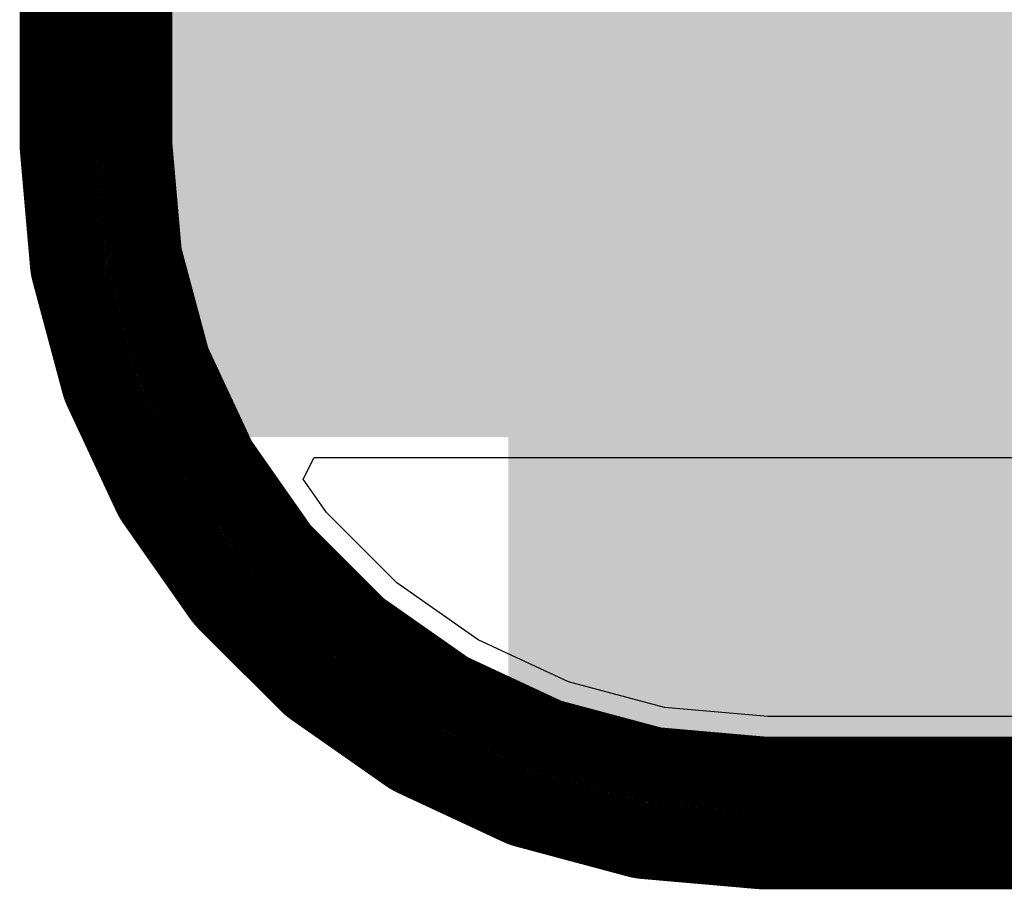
# Model space of a CAD drawing. Header units: millimetres. Extents: x 9.4 to 105.2, y 7.6 to 67.1.
# Tile 1 of 152: x 9.4 to 14.5, y 8 to 12.6. Entities that reach past the tile are written whole.
import ezdxf

# ---------------------------------------------------------------- set-up
doc = ezdxf.new("R2010")
doc.units = ezdxf.units.MM
for name, color, linetype in [('BottomLayer', 5, 'Continuous'), ('KeepOutLayer', 6, 'Continuous'), ('Mechanical4', 56, 'Continuous'), ('TopLayer', 1, 'Continuous')]:
    doc.layers.add(name, color=color, linetype=linetype)

msp = doc.modelspace()

# ---------------------------------------------------------------- hatches: boundary and pattern name
at = {"layer": 'BottomLayer'}
msp.add_hatch(color=5, dxfattribs=at).paths.add_polyline_path([(10.2867968, 10.414), (18.669, 10.414), (18.669, 61.9242348), (10.2867968, 61.9242348)])
at = {"layer": 'TopLayer'}
for points in [[(9.779, 11.049), (19.939, 11.049), (19.939, 35.81399999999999), (9.779, 35.81399999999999)], [(11.938, 8.636000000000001), (20.701, 8.636000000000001), (20.701, 11.811), (11.938, 11.811)]]:
    msp.add_hatch(color=1, dxfattribs=at).paths.add_polyline_path(points)

# ---------------------------------------------------------------- linework, layer by layer
at = {"layer": 'BottomLayer'}
for p, q in [((10.86274434, 10.1931089), (10.92138532, 10.30576044)), ((10.92138532, 10.30576044), (18.669, 10.30576044)), ((10.98487516, 10.0186871), (10.86274434, 10.1931089)), ((11.35369586, 9.649863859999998), (10.98487516, 10.0186871)), ((11.7809264, 9.350712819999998), (11.35369586, 9.649863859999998)), ((12.25362294, 9.13029162), (11.7809264, 9.350712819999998)), ((12.7574421, 8.99529316), (12.25362294, 9.13029162)), ((13.2990971, 8.947904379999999), (12.7574421, 8.99529316)), ((82.04608685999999, 8.947904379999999), (13.2990971, 8.947904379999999))]:
    msp.add_line(p, q, dxfattribs=at)
at = {"layer": 'KeepOutLayer'}
for points, const_width in [([(9.57698872, 11.94200304), (9.57698872, 63.24200203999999)], 0.3999992), ([(9.97703872, 11.95072794), (9.97703872, 63.22779581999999)], 0.3999992), ([(9.676988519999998, 11.94200304), (9.676988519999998, 63.24200203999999)], 0.1999996), ([(9.877038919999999, 11.94636676), (9.877038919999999, 63.23489766)], 0.1999996), ([(9.97703872, 11.95072794), (10.02792762, 11.36910604)], 0.3999992), ([(9.57775072, 11.92456848), (9.577798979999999, 11.92402746)], 0.3999992), ([(9.577798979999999, 11.92402746), (9.6308799, 11.3173383)], 0.3999992), ([(9.677369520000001, 11.93328576), (9.67739492, 11.9329962)], 0.1999996), ([(9.67739492, 11.9329962), (9.73052156, 11.32580412)], 0.1999996), ([(9.877038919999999, 11.94636676), (9.929073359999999, 11.35166894)], 0.1999996), ([(10.02792762, 11.36910604), (10.17676908, 10.81360042)], 0.3999992), ([(9.6308799, 11.3173383), (9.63092816, 11.31679982)], 0.3999992), ([(9.636980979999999, 11.28246664), (9.79487754, 10.69316378)], 0.3999992), ([(9.73052156, 11.32580412), (9.73054696, 11.3255171)], 0.1999996), ([(9.733574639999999, 11.3083467), (9.733663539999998, 11.3080165)], 0.1999996), ([(9.733663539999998, 11.3080165), (9.8913823, 10.71937404)], 0.1999996), ([(9.929073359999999, 11.35166894), (10.08243856, 10.77927232)], 0.1999996), ([(10.17676908, 10.81360042), (10.41981406, 10.2923975)], 0.3999992), ([(9.80680538, 10.66039524), (9.80704922, 10.65987454)], 0.3999992), ([(9.80704922, 10.65987454), (10.06440202, 10.10798842)], 0.3999992), ([(10.08243856, 10.77927232), (10.3328851, 10.24220202)], 0.1999996), ([(9.8913823, 10.71937404), (9.8914712, 10.71904384)], 0.1999996), ([(9.897435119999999, 10.7026583), (9.897582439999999, 10.70234334)], 0.1999996), ([(9.897582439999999, 10.70234334), (10.15512828, 10.15004574)], 0.1999996), ([(10.41981406, 10.2923975), (10.74966608, 9.82131894)], 0.3999992), ([(10.3328851, 10.24220202), (10.67277012, 9.75679278)], 0.1999996), ([(10.06440202, 10.10798842), (10.06464586, 10.10746518)], 0.3999992), ([(10.08207788, 10.0772722), (10.08237506, 10.07684802)], 0.3999992), ([(10.08237506, 10.07684802), (10.43171142, 9.577943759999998)], 0.3999992), ([(10.15512828, 10.15004574), (10.1552756, 10.14972824)], 0.1999996), ([(10.16399288, 10.13463048), (10.16425958, 10.13424948)], 0.1999996), ([(10.16425958, 10.13424948), (10.5136569, 9.63525378)], 0.1999996), ([(10.74966608, 9.82131894), (11.15633024, 9.41465478)], 0.3999992), ([(10.67277012, 9.75679278), (11.09180408, 9.33775882)], 0.1999996), ([(10.43171142, 9.577943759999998), (10.4320086, 9.57751704)], 0.3999992), ([(10.45441902, 9.550806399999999), (10.8858177, 9.11940772)], 0.3999992), ([(10.5136569, 9.63525378), (10.5139236, 9.634875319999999)], 0.1999996), ([(10.52513008, 9.62151746), (10.95652876, 9.19011878)], 0.1999996), ([(11.15633024, 9.41465478), (11.62740118, 9.0848053)], 0.3999992), ([(11.09180408, 9.33775882), (11.57721332, 8.997871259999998)], 0.1999996), ([(10.91252834, 9.0969973), (10.91295506, 9.09670012)], 0.3999992), ([(10.91295506, 9.09670012), (11.41185678, 8.747361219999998)], 0.3999992), ([(10.96988662, 9.178912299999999), (10.97026508, 9.17864814)], 0.1999996), ([(10.97026508, 9.17864814), (11.46926078, 8.82924574)], 0.1999996), ([(11.62740118, 9.0848053), (12.1486168, 8.841760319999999)], 0.3999992), ([(11.57721332, 8.997871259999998), (12.11428616, 8.747429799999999)], 0.1999996), ([(12.1486168, 8.841760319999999), (12.70412242, 8.692911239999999)], 0.3999992), ([(11.41185678, 8.747361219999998), (11.4122835, 8.74706404)], 0.3999992), ([(11.44247902, 8.72962948), (11.99541162, 8.471794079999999)], 0.3999992), ([(11.46926078, 8.82924574), (11.46964178, 8.82897904)], 0.1999996), ([(11.48473954, 8.82026176), (11.48505704, 8.82011444)], 0.1999996), ([(11.48505704, 8.82011444), (12.03735718, 8.56257368)], 0.1999996), ([(12.70412242, 8.692911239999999), (13.28573416, 8.64202742)], 0.3999992), ([(12.11428616, 8.747429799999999), (12.68668024, 8.59405698)], 0.1999996), ([(13.28573416, 8.64202742), (101.26829124, 8.64202742)], 0.3999992), ([(12.68668024, 8.59405698), (13.28137298, 8.542027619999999)], 0.1999996), ([(12.02817508, 8.45986878), (12.6174754, 8.3019646)], 0.3999992), ([(12.03735718, 8.56257368), (12.03767214, 8.56242636)], 0.1999996), ([(12.05405768, 8.55646244), (12.05438788, 8.55637354)], 0.1999996), ([(12.05438788, 8.55637354), (12.6430278, 8.39864716)], 0.1999996), ([(13.28137298, 8.542027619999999), (101.27265242, 8.542027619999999)], 0.1999996), ([(12.65181366, 8.295911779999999), (12.65242834, 8.29585844)], 0.3999992), ([(12.65242834, 8.29585844), (13.25896256, 8.24279276)], 0.3999992), ([(12.6430278, 8.39864716), (12.643358, 8.39855826)], 0.1999996), ([(12.6605284, 8.395530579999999), (12.66081542, 8.395505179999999)], 0.1999996), ([(12.66081542, 8.395505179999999), (13.2680075, 8.34238362)], 0.1999996), ([(13.25896256, 8.24279276), (13.25957978, 8.24273942)], 0.3999992), ([(13.2770118, 8.24197742), (101.2770136, 8.24197742)], 0.3999992), ([(13.2680075, 8.34238362), (13.26829452, 8.34235822)], 0.1999996), ([(13.2770118, 8.34197722), (101.2770136, 8.34197722)], 0.1999996)]:
    msp.add_lwpolyline(points, dxfattribs=dict(at, const_width=const_width))
for points, const_width in [([(9.476988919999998, 11.94200304, 1), (9.676988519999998, 11.94200304, 1)], 0.1999996), ([(9.476988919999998, 11.94200304, 1), (9.676988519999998, 11.94200304, 1)], 0.1999996), ([(9.476988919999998, 11.94200304, 1), (9.676988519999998, 11.94200304, 1)], 0.1999996), ([(9.877038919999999, 11.95072794, 1), (10.07703852, 11.95072794, 1)], 0.1999996), ([(9.877038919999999, 11.95072794, 1), (10.07703852, 11.95072794, 1)], 0.1999996), ([(9.47775092, 11.92456848, 1), (9.67775052, 11.92456848, 1)], 0.1999996), ([(9.47775092, 11.92456848, 1), (9.67775052, 11.92456848, 1)], 0.1999996), ([(9.47779918, 11.92402746, 1), (9.67779878, 11.92402746, 1)], 0.1999996), ([(9.47779918, 11.92402746, 1), (9.67779878, 11.92402746, 1)], 0.1999996), ([(9.47779918, 11.92402746, 1), (9.67779878, 11.92402746, 1)], 0.1999996), ([(9.626988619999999, 11.94200304, 1), (9.72698842, 11.94200304, 1)], 0.0999998), ([(9.62736962, 11.93328576, 1), (9.72736942, 11.93328576, 1)], 0.0999998), ([(9.62739502, 11.9329962, 1), (9.727394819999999, 11.9329962, 1)], 0.0999998), ([(9.62739502, 11.9329962, 1), (9.727394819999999, 11.9329962, 1)], 0.0999998), ([(9.827039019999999, 11.94636676, 1), (9.92703882, 11.94636676, 1)], 0.0999998), ([(9.827039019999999, 11.94636676, 1), (9.92703882, 11.94636676, 1)], 0.0999998), ([(9.92792782, 11.36910604, 1), (10.12792742, 11.36910604, 1)], 0.1999996), ([(9.92792782, 11.36910604, 1), (10.12792742, 11.36910604, 1)], 0.1999996), ([(9.5308801, 11.3173383, 1), (9.7308797, 11.3173383, 1)], 0.1999996), ([(9.5308801, 11.3173383, 1), (9.7308797, 11.3173383, 1)], 0.1999996), ([(9.5308801, 11.3173383, 1), (9.7308797, 11.3173383, 1)], 0.1999996), ([(9.530928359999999, 11.31679982, 1), (9.730927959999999, 11.31679982, 1)], 0.1999996), ([(9.530928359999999, 11.31679982, 1), (9.730927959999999, 11.31679982, 1)], 0.1999996), ([(9.53698118, 11.28246664, 1), (9.73698078, 11.28246664, 1)], 0.1999996), ([(9.53698118, 11.28246664, 1), (9.73698078, 11.28246664, 1)], 0.1999996), ([(9.53698118, 11.28246664, 1), (9.73698078, 11.28246664, 1)], 0.1999996), ([(9.680521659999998, 11.32580412, 1), (9.78052146, 11.32580412, 1)], 0.0999998), ([(9.680521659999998, 11.32580412, 1), (9.78052146, 11.32580412, 1)], 0.0999998), ([(9.68054706, 11.3255171, 1), (9.78054686, 11.3255171, 1)], 0.0999998), ([(9.68357474, 11.3083467, 1), (9.78357454, 11.3083467, 1)], 0.0999998), ([(9.683663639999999, 11.3080165, 1), (9.78366344, 11.3080165, 1)], 0.0999998), ([(9.683663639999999, 11.3080165, 1), (9.78366344, 11.3080165, 1)], 0.0999998), ([(9.879073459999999, 11.35166894, 1), (9.979073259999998, 11.35166894, 1)], 0.0999998), ([(9.879073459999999, 11.35166894, 1), (9.979073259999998, 11.35166894, 1)], 0.0999998), ([(10.07676928, 10.81360042, 1), (10.27676888, 10.81360042, 1)], 0.1999996), ([(10.07676928, 10.81360042, 1), (10.27676888, 10.81360042, 1)], 0.1999996), ([(9.694877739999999, 10.69316378, 1), (9.89487734, 10.69316378, 1)], 0.1999996), ([(9.694877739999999, 10.69316378, 1), (9.89487734, 10.69316378, 1)], 0.1999996), ([(9.694877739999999, 10.69316378, 1), (9.89487734, 10.69316378, 1)], 0.1999996), ([(9.70680558, 10.66039524, 1), (9.90680518, 10.66039524, 1)], 0.1999996), ([(9.70680558, 10.66039524, 1), (9.90680518, 10.66039524, 1)], 0.1999996), ([(9.707049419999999, 10.65987454, 1), (9.907049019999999, 10.65987454, 1)], 0.1999996), ([(9.707049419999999, 10.65987454, 1), (9.907049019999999, 10.65987454, 1)], 0.1999996), ([(9.707049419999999, 10.65987454, 1), (9.907049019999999, 10.65987454, 1)], 0.1999996), ([(10.03243866, 10.77927232, 1), (10.13243846, 10.77927232, 1)], 0.0999998), ([(10.03243866, 10.77927232, 1), (10.13243846, 10.77927232, 1)], 0.0999998), ([(9.8413824, 10.71937404, 1), (9.9413822, 10.71937404, 1)], 0.0999998), ([(9.8413824, 10.71937404, 1), (9.9413822, 10.71937404, 1)], 0.0999998), ([(9.8414713, 10.71904384, 1), (9.9414711, 10.71904384, 1)], 0.0999998), ([(9.84743522, 10.7026583, 1), (9.94743502, 10.7026583, 1)], 0.0999998), ([(9.84758254, 10.70234334, 1), (9.94758234, 10.70234334, 1)], 0.0999998), ([(9.84758254, 10.70234334, 1), (9.94758234, 10.70234334, 1)], 0.0999998), ([(10.31981426, 10.2923975, 1), (10.51981386, 10.2923975, 1)], 0.1999996), ([(10.31981426, 10.2923975, 1), (10.51981386, 10.2923975, 1)], 0.1999996), ([(10.2828852, 10.24220202, 1), (10.382885, 10.24220202, 1)], 0.0999998), ([(10.2828852, 10.24220202, 1), (10.382885, 10.24220202, 1)], 0.0999998), ([(9.96440222, 10.10798842, 1), (10.16440182, 10.10798842, 1)], 0.1999996), ([(9.96440222, 10.10798842, 1), (10.16440182, 10.10798842, 1)], 0.1999996), ([(9.96440222, 10.10798842, 1), (10.16440182, 10.10798842, 1)], 0.1999996), ([(9.96464606, 10.10746518, 1), (10.16464566, 10.10746518, 1)], 0.1999996), ([(9.96464606, 10.10746518, 1), (10.16464566, 10.10746518, 1)], 0.1999996), ([(9.982078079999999, 10.0772722, 1), (10.18207768, 10.0772722, 1)], 0.1999996), ([(9.982078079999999, 10.0772722, 1), (10.18207768, 10.0772722, 1)], 0.1999996), ([(9.98237526, 10.07684802, 1), (10.18237486, 10.07684802, 1)], 0.1999996), ([(9.98237526, 10.07684802, 1), (10.18237486, 10.07684802, 1)], 0.1999996), ([(9.98237526, 10.07684802, 1), (10.18237486, 10.07684802, 1)], 0.1999996), ([(10.10512838, 10.15004574, 1), (10.20512818, 10.15004574, 1)], 0.0999998), ([(10.10512838, 10.15004574, 1), (10.20512818, 10.15004574, 1)], 0.0999998), ([(10.1052757, 10.14972824, 1), (10.2052755, 10.14972824, 1)], 0.0999998), ([(10.11399298, 10.13463048, 1), (10.21399278, 10.13463048, 1)], 0.0999998), ([(10.11425968, 10.13424948, 1), (10.21425948, 10.13424948, 1)], 0.0999998), ([(10.11425968, 10.13424948, 1), (10.21425948, 10.13424948, 1)], 0.0999998), ([(10.64966628, 9.82131894, 1), (10.84966588, 9.82131894, 1)], 0.1999996), ([(10.64966628, 9.82131894, 1), (10.84966588, 9.82131894, 1)], 0.1999996), ([(10.62277022, 9.75679278, 1), (10.72277002, 9.75679278, 1)], 0.0999998), ([(10.62277022, 9.75679278, 1), (10.72277002, 9.75679278, 1)], 0.0999998), ([(10.33171162, 9.577943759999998, 1), (10.53171122, 9.577943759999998, 1)], 0.1999996), ([(10.33171162, 9.577943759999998, 1), (10.53171122, 9.577943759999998, 1)], 0.1999996), ([(10.33171162, 9.577943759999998, 1), (10.53171122, 9.577943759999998, 1)], 0.1999996), ([(10.3320088, 9.57751704, 1), (10.5320084, 9.57751704, 1)], 0.1999996), ([(10.3320088, 9.57751704, 1), (10.5320084, 9.57751704, 1)], 0.1999996), ([(10.35441922, 9.550806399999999, 1), (10.55441882, 9.550806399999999, 1)], 0.1999996), ([(10.35441922, 9.550806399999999, 1), (10.55441882, 9.550806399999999, 1)], 0.1999996), ([(10.35441922, 9.550806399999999, 1), (10.55441882, 9.550806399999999, 1)], 0.1999996), ([(10.463657, 9.63525378, 1), (10.5636568, 9.63525378, 1)], 0.0999998), ([(10.463657, 9.63525378, 1), (10.5636568, 9.63525378, 1)], 0.0999998), ([(10.4639237, 9.634875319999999, 1), (10.5639235, 9.634875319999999, 1)], 0.0999998), ([(10.47513018, 9.62151746, 1), (10.57512998, 9.62151746, 1)], 0.0999998), ([(11.05633044, 9.41465478, 1), (11.25633004, 9.41465478, 1)], 0.1999996), ([(11.05633044, 9.41465478, 1), (11.25633004, 9.41465478, 1)], 0.1999996), ([(11.04180418, 9.33775882, 1), (11.14180398, 9.33775882, 1)], 0.0999998), ([(11.04180418, 9.33775882, 1), (11.14180398, 9.33775882, 1)], 0.0999998), ([(10.7858179, 9.11940772, 1), (10.9858175, 9.11940772, 1)], 0.1999996), ([(10.7858179, 9.11940772, 1), (10.9858175, 9.11940772, 1)], 0.1999996), ([(10.7858179, 9.11940772, 1), (10.9858175, 9.11940772, 1)], 0.1999996), ([(10.81252854, 9.0969973, 1), (11.01252814, 9.0969973, 1)], 0.1999996), ([(10.81252854, 9.0969973, 1), (11.01252814, 9.0969973, 1)], 0.1999996), ([(10.81295526, 9.09670012, 1), (11.01295486, 9.09670012, 1)], 0.1999996), ([(10.81295526, 9.09670012, 1), (11.01295486, 9.09670012, 1)], 0.1999996), ([(10.81295526, 9.09670012, 1), (11.01295486, 9.09670012, 1)], 0.1999996), ([(10.90652886, 9.19011878, 1), (11.00652866, 9.19011878, 1)], 0.0999998), ([(10.91988672, 9.178912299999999, 1), (11.01988652, 9.178912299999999, 1)], 0.0999998), ([(10.92026518, 9.17864814, 1), (11.02026498, 9.17864814, 1)], 0.0999998), ([(10.92026518, 9.17864814, 1), (11.02026498, 9.17864814, 1)], 0.0999998), ([(11.52740138, 9.0848053, 1), (11.72740098, 9.0848053, 1)], 0.1999996), ([(11.52740138, 9.0848053, 1), (11.72740098, 9.0848053, 1)], 0.1999996), ([(11.52721342, 8.997871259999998, 1), (11.62721322, 8.997871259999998, 1)], 0.0999998), ([(11.52721342, 8.997871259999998, 1), (11.62721322, 8.997871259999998, 1)], 0.0999998), ([(12.048617, 8.841760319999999, 1), (12.2486166, 8.841760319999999, 1)], 0.1999996), ([(12.048617, 8.841760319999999, 1), (12.2486166, 8.841760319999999, 1)], 0.1999996), ([(11.31185698, 8.747361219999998, 1), (11.51185658, 8.747361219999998, 1)], 0.1999996), ([(11.31185698, 8.747361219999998, 1), (11.51185658, 8.747361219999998, 1)], 0.1999996), ([(11.31185698, 8.747361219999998, 1), (11.51185658, 8.747361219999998, 1)], 0.1999996), ([(11.3122837, 8.74706404, 1), (11.5122833, 8.74706404, 1)], 0.1999996), ([(11.3122837, 8.74706404, 1), (11.5122833, 8.74706404, 1)], 0.1999996), ([(11.34247922, 8.72962948, 1), (11.54247882, 8.72962948, 1)], 0.1999996), ([(11.34247922, 8.72962948, 1), (11.54247882, 8.72962948, 1)], 0.1999996), ([(11.34247922, 8.72962948, 1), (11.54247882, 8.72962948, 1)], 0.1999996), ([(11.41926088, 8.82924574, 1), (11.51926068, 8.82924574, 1)], 0.0999998), ([(11.41926088, 8.82924574, 1), (11.51926068, 8.82924574, 1)], 0.0999998), ([(11.41964188, 8.82897904, 1), (11.51964168, 8.82897904, 1)], 0.0999998), ([(11.43473964, 8.82026176, 1), (11.53473944, 8.82026176, 1)], 0.0999998), ([(11.43505714, 8.82011444, 1), (11.53505694, 8.82011444, 1)], 0.0999998), ([(11.43505714, 8.82011444, 1), (11.53505694, 8.82011444, 1)], 0.0999998), ([(12.60412262, 8.692911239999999, 1), (12.80412222, 8.692911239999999, 1)], 0.1999996), ([(12.60412262, 8.692911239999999, 1), (12.80412222, 8.692911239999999, 1)], 0.1999996), ([(12.06428626, 8.747429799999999, 1), (12.16428606, 8.747429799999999, 1)], 0.0999998), ([(12.06428626, 8.747429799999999, 1), (12.16428606, 8.747429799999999, 1)], 0.0999998), ([(13.18573436, 8.64202742, 1), (13.38573396, 8.64202742, 1)], 0.1999996), ([(13.18573436, 8.64202742, 1), (13.38573396, 8.64202742, 1)], 0.1999996), ([(12.63668034, 8.59405698, 1), (12.73668014, 8.59405698, 1)], 0.0999998), ([(12.63668034, 8.59405698, 1), (12.73668014, 8.59405698, 1)], 0.0999998), ([(11.89541182, 8.471794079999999, 1), (12.09541142, 8.471794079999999, 1)], 0.1999996), ([(11.89541182, 8.471794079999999, 1), (12.09541142, 8.471794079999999, 1)], 0.1999996), ([(11.89541182, 8.471794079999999, 1), (12.09541142, 8.471794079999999, 1)], 0.1999996), ([(11.92817528, 8.45986878, 1), (12.12817488, 8.45986878, 1)], 0.1999996), ([(11.92817528, 8.45986878, 1), (12.12817488, 8.45986878, 1)], 0.1999996), ([(11.92817528, 8.45986878, 1), (12.12817488, 8.45986878, 1)], 0.1999996), ([(11.98735728, 8.56257368, 1), (12.08735708, 8.56257368, 1)], 0.0999998), ([(11.98735728, 8.56257368, 1), (12.08735708, 8.56257368, 1)], 0.0999998), ([(11.98767224, 8.56242636, 1), (12.08767204, 8.56242636, 1)], 0.0999998), ([(12.00405778, 8.55646244, 1), (12.10405758, 8.55646244, 1)], 0.0999998), ([(12.00438798, 8.55637354, 1), (12.10438778, 8.55637354, 1)], 0.0999998), ([(12.00438798, 8.55637354, 1), (12.10438778, 8.55637354, 1)], 0.0999998), ([(13.23137308, 8.542027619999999, 1), (13.33137288, 8.542027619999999, 1)], 0.0999998), ([(13.23137308, 8.542027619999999, 1), (13.33137288, 8.542027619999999, 1)], 0.0999998), ([(12.5174756, 8.3019646, 1), (12.7174752, 8.3019646, 1)], 0.1999996), ([(12.5174756, 8.3019646, 1), (12.7174752, 8.3019646, 1)], 0.1999996), ([(12.5174756, 8.3019646, 1), (12.7174752, 8.3019646, 1)], 0.1999996), ([(12.55181386, 8.295911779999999, 1), (12.75181346, 8.295911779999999, 1)], 0.1999996), ([(12.55181386, 8.295911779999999, 1), (12.75181346, 8.295911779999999, 1)], 0.1999996), ([(12.55242854, 8.29585844, 1), (12.75242814, 8.29585844, 1)], 0.1999996), ([(12.55242854, 8.29585844, 1), (12.75242814, 8.29585844, 1)], 0.1999996), ([(12.55242854, 8.29585844, 1), (12.75242814, 8.29585844, 1)], 0.1999996), ([(12.5930279, 8.39864716, 1), (12.6930277, 8.39864716, 1)], 0.0999998), ([(12.5930279, 8.39864716, 1), (12.6930277, 8.39864716, 1)], 0.0999998), ([(12.5933581, 8.39855826, 1), (12.6933579, 8.39855826, 1)], 0.0999998), ([(12.6105285, 8.395530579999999, 1), (12.7105283, 8.395530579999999, 1)], 0.0999998), ([(12.61081552, 8.395505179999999, 1), (12.71081532, 8.395505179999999, 1)], 0.0999998), ([(12.61081552, 8.395505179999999, 1), (12.71081532, 8.395505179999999, 1)], 0.0999998), ([(13.15896276, 8.24279276, 1), (13.35896236, 8.24279276, 1)], 0.1999996), ([(13.15896276, 8.24279276, 1), (13.35896236, 8.24279276, 1)], 0.1999996), ([(13.15896276, 8.24279276, 1), (13.35896236, 8.24279276, 1)], 0.1999996), ([(13.15957998, 8.24273942, 1), (13.35957958, 8.24273942, 1)], 0.1999996), ([(13.15957998, 8.24273942, 1), (13.35957958, 8.24273942, 1)], 0.1999996), ([(13.177012, 8.24197742, 1), (13.3770116, 8.24197742, 1)], 0.1999996), ([(13.177012, 8.24197742, 1), (13.3770116, 8.24197742, 1)], 0.1999996), ([(13.177012, 8.24197742, 1), (13.3770116, 8.24197742, 1)], 0.1999996), ([(13.2180076, 8.34238362, 1), (13.3180074, 8.34238362, 1)], 0.0999998), ([(13.2180076, 8.34238362, 1), (13.3180074, 8.34238362, 1)], 0.0999998), ([(13.21829462, 8.34235822, 1), (13.31829442, 8.34235822, 1)], 0.0999998), ([(13.2270119, 8.34197722, 1), (13.3270117, 8.34197722, 1)], 0.0999998)]:
    msp.add_lwpolyline(points, format="xyb", close=True, dxfattribs=dict(at, const_width=const_width))
at = {"layer": 'KeepOutLayer', "const_width": 0.3999992}
for points in [[(9.577798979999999, 11.92402746, -0.02249947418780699), (9.57698872, 11.94200304)], [(9.57775072, 11.92456848, -0.02182170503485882), (9.57698872, 11.94200304)], [(9.636980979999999, 11.28246664, -0.04433422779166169), (9.6308799, 11.3173383)], [(9.636980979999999, 11.28246664, -0.04365596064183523), (9.63092816, 11.31679982)], [(9.80680538, 10.66039524, -0.04366762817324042), (9.79487754, 10.69316378)], [(9.80704922, 10.65987454, -0.04438681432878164), (9.79487754, 10.69316378)], [(10.08207788, 10.0772722, -0.04437980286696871), (10.06440202, 10.10798842)], [(10.08237506, 10.07684802, -0.04430795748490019), (10.06464586, 10.10746518)], [(10.45441902, 9.550806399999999, -0.04431237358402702), (10.43171142, 9.577943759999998)], [(10.45441902, 9.550806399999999, -0.04366091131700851), (10.4320086, 9.57751704)], [(10.91295506, 9.09670012, -0.04431151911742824), (10.8858177, 9.11940772)], [(10.91252834, 9.0969973, -0.04366091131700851), (10.8858177, 9.11940772)], [(11.44247902, 8.72962948, -0.04431303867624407), (11.41185678, 8.747361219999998)], [(11.44247902, 8.72962948, -0.04366186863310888), (11.4122835, 8.74706404)], [(12.02817508, 8.45986878, -0.04366032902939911), (11.99541162, 8.471794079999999)], [(12.02817508, 8.45986878, -0.04366032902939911), (11.99541162, 8.471794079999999)], [(12.65242834, 8.29585844, -0.04443489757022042), (12.6174754, 8.3019646)], [(12.65181366, 8.295911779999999, -0.04366220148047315), (12.6174754, 8.3019646)], [(13.2770118, 8.24197742, -0.02259296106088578), (13.25896256, 8.24279276)], [(13.2770118, 8.24197742, -0.02181854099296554), (13.25957978, 8.24273942)]]:
    msp.add_lwpolyline(points, format="xyb", dxfattribs=at)
at = {"layer": 'Mechanical4', "const_width": 0.1999996}
for points in [[(9.677369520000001, 11.93328576, -0.02181893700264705), (9.676988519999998, 11.94200304)], [(9.67739492, 11.9329962, -0.0225426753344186), (9.676988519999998, 11.94200304)], [(9.733574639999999, 11.3083467, -0.044379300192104), (9.73052156, 11.32580412)], [(9.733663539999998, 11.3080165, -0.04451500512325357), (9.73054696, 11.3255171)], [(9.897435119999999, 10.7026583, -0.04452191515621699), (9.8913823, 10.71937404)], [(9.897582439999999, 10.70234334, -0.0445376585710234), (9.8914712, 10.71904384)], [(10.16399288, 10.13463048, -0.04453088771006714), (10.15512828, 10.15004574)], [(10.16425958, 10.13424948, -0.04481780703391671), (10.1552756, 10.14972824)], [(10.52513008, 9.62151746, -0.0448216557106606), (10.5136569, 9.63525378)], [(10.52513008, 9.62151746, -0.04366247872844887), (10.5139236, 9.634875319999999)], [(10.97026508, 9.17864814, -0.04482080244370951), (10.95652876, 9.19011878)], [(10.96988662, 9.178912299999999, -0.04366247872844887), (10.95652876, 9.19011878)], [(11.48473954, 8.82026176, -0.04481866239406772), (11.46926078, 8.82924574)], [(11.48505704, 8.82011444, -0.04453322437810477), (11.46964178, 8.82897904)], [(12.05405768, 8.55646244, -0.0445353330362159), (12.03735718, 8.56257368)], [(12.05438788, 8.55637354, -0.04451862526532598), (12.03767214, 8.56242636)], [(12.6605284, 8.395530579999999, -0.04451829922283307), (12.6430278, 8.39864716)], [(12.66081542, 8.395505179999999, -0.04438128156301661), (12.643358, 8.39855826)], [(13.2770118, 8.34197722, -0.02254068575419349), (13.2680075, 8.34238362)], [(13.2770118, 8.34197722, -0.02181893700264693), (13.26829452, 8.34235822)]]:
    msp.add_lwpolyline(points, format="xyb", dxfattribs=at)
at = {"layer": 'Mechanical4', "const_width": 0.0999998}
for points in [[(9.626988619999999, 11.94200304, 1), (9.72698842, 11.94200304, 1)], [(9.626988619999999, 11.94200304, 1), (9.72698842, 11.94200304, 1)], [(9.62736962, 11.93328576, 1), (9.72736942, 11.93328576, 1)], [(9.62739502, 11.9329962, 1), (9.727394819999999, 11.9329962, 1)], [(9.680521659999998, 11.32580412, 1), (9.78052146, 11.32580412, 1)], [(9.68054706, 11.3255171, 1), (9.78054686, 11.3255171, 1)], [(9.68357474, 11.3083467, 1), (9.78357454, 11.3083467, 1)], [(9.683663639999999, 11.3080165, 1), (9.78366344, 11.3080165, 1)], [(9.8413824, 10.71937404, 1), (9.9413822, 10.71937404, 1)], [(9.8414713, 10.71904384, 1), (9.9414711, 10.71904384, 1)], [(9.84743522, 10.7026583, 1), (9.94743502, 10.7026583, 1)], [(9.84758254, 10.70234334, 1), (9.94758234, 10.70234334, 1)], [(10.10512838, 10.15004574, 1), (10.20512818, 10.15004574, 1)], [(10.1052757, 10.14972824, 1), (10.2052755, 10.14972824, 1)], [(10.11399298, 10.13463048, 1), (10.21399278, 10.13463048, 1)], [(10.11425968, 10.13424948, 1), (10.21425948, 10.13424948, 1)], [(10.463657, 9.63525378, 1), (10.5636568, 9.63525378, 1)], [(10.4639237, 9.634875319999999, 1), (10.5639235, 9.634875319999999, 1)], [(10.47513018, 9.62151746, 1), (10.57512998, 9.62151746, 1)], [(10.47513018, 9.62151746, 1), (10.57512998, 9.62151746, 1)], [(10.90652886, 9.19011878, 1), (11.00652866, 9.19011878, 1)], [(10.90652886, 9.19011878, 1), (11.00652866, 9.19011878, 1)], [(10.91988672, 9.178912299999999, 1), (11.01988652, 9.178912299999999, 1)], [(10.92026518, 9.17864814, 1), (11.02026498, 9.17864814, 1)], [(11.41926088, 8.82924574, 1), (11.51926068, 8.82924574, 1)], [(11.41964188, 8.82897904, 1), (11.51964168, 8.82897904, 1)], [(11.43473964, 8.82026176, 1), (11.53473944, 8.82026176, 1)], [(11.43505714, 8.82011444, 1), (11.53505694, 8.82011444, 1)], [(11.98735728, 8.56257368, 1), (12.08735708, 8.56257368, 1)], [(11.98767224, 8.56242636, 1), (12.08767204, 8.56242636, 1)], [(12.00405778, 8.55646244, 1), (12.10405758, 8.55646244, 1)], [(12.00438798, 8.55637354, 1), (12.10438778, 8.55637354, 1)], [(12.5930279, 8.39864716, 1), (12.6930277, 8.39864716, 1)], [(12.5933581, 8.39855826, 1), (12.6933579, 8.39855826, 1)], [(12.6105285, 8.395530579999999, 1), (12.7105283, 8.395530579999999, 1)], [(12.61081552, 8.395505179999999, 1), (12.71081532, 8.395505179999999, 1)], [(13.2180076, 8.34238362, 1), (13.3180074, 8.34238362, 1)], [(13.21829462, 8.34235822, 1), (13.31829442, 8.34235822, 1)], [(13.2270119, 8.34197722, 1), (13.3270117, 8.34197722, 1)], [(13.2270119, 8.34197722, 1), (13.3270117, 8.34197722, 1)]]:
    msp.add_lwpolyline(points, format="xyb", close=True, dxfattribs=at)

doc.saveas('drawing.dxf')
